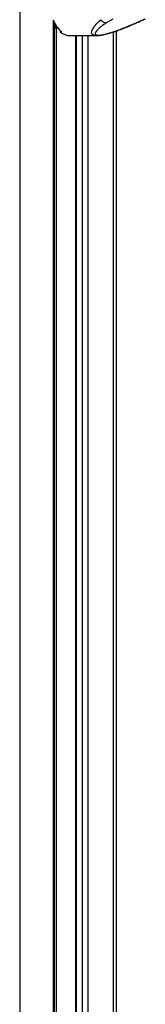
# Model space of a CAD drawing. Header units: millimetres. Extents: x 20 to 22981, y 40 to 19992.
# Tile 132 of 158: x 17716 to 17866, y 4628 to 5800. Entities that reach past the tile are written whole.
import ezdxf

# ---------------------------------------------------------------- set-up
doc = ezdxf.new("R2010")
doc.units = ezdxf.units.MM
doc.header["$LTSCALE"] = 2

msp = doc.modelspace()

# ---------------------------------------------------------------- linework, layer by layer
at = {"color": 8, "linetype": 'Continuous', "lineweight": 25}
for p, q in [((17716.25, 7939.49), (17716.25, 2191.49)), ((17756.35, 2191.49), (17756.35, 5799.24)), ((17760.41, 5791.66), (17757.73, 5791.57)), ((17757.73, 5790.28), (17761.33, 5790.42)), ((17759.63, 5790.35), (17759.63, 2191.49)), ((17783.31, 5781.02), (17783.31, 2191.49)), ((17791.09, 2191.49), (17791.09, 5781.02)), ((17797.26, 5781.02), (17797.26, 2191.49)), ((17827.75, 2191.49), (17827.75, 5785.38))]:
    msp.add_line(p, q, dxfattribs=at)
at = {"color": 7, "linetype": 'Continuous', "lineweight": 25}
for p, q in [((17757.73, 2191.49), (17757.73, 5796.17)), ((17827.04, 5800.79), (17819.39, 5796.26)), ((17854.86, 5796.26), (17864.49, 5800.79)), ((17757.73, 5790.28), (17761.33, 5790.42)), ((17764.34, 5787.09), (17764.34, 5785.29)), ((17766.46, 5785.29), (17764.34, 5785.29)), ((17776.36, 5781.02), (17807.93, 5781.02)), ((17782.88, 5781.02), (17782.88, 2191.49)), ((17831.09, 5786.51), (17831.09, 2191.49))]:
    msp.add_line(p, q, dxfattribs=at)
at = {"color": 8, "linetype": 'Continuous', "lineweight": 25, "flags": 128}
msp.add_lwpolyline([(17855.85, 5796.44), (17855.43, 5796.31), (17854.86, 5796.26)], dxfattribs=at)
at = {"color": 7, "linetype": 'Continuous', "lineweight": 25}
for centre, radius, start, end in [((17787.08, 5810.92), 32.89, 199.42571, 231.18092), ((17819.72, 5804.59), 8.34, 213.5904, 267.72662), ((17776.65, 5800.9), 19.88, 231.74521, 269.1706)]:
    msp.add_arc(centre, radius, start, end, dxfattribs=at)
at = {"color": 8, "linetype": 'Continuous', "lineweight": 25}
msp.add_open_spline([(17808.06, 5781.06), (17807.87, 5781.05), (17806.52, 5780.95), (17804.5, 5781.36), (17802.67, 5782.33), (17801.92, 5783.77), (17801.85, 5785.43), (17802.42, 5787.41), (17804.03, 5790.45), (17807.24, 5794.64), (17810.88, 5798.15), (17812.77, 5799.98)], degree=3, knots=[0, 0, 0, 0, 0.0125651, 0.0909155, 0.1933021, 0.2746553, 0.3579739, 0.4593623, 0.5619937, 0.7729686, 1, 1, 1, 1], dxfattribs=at)
at = {"color": 7, "linetype": 'Continuous', "lineweight": 25}
for points, knots in [([(17819.39, 5796.26), (17817.34, 5794.84), (17813.49, 5792.18), (17809.7, 5788.95), (17807.47, 5786.57), (17806.39, 5785), (17805.92, 5783.67), (17806.08, 5782.56), (17807.15, 5781.75), (17809.38, 5781.43), (17812.42, 5781.62), (17816.81, 5782.4), (17821.73, 5783.68), (17826.67, 5785.21), (17831.73, 5786.93), (17837.29, 5788.98), (17845.38, 5792.16), (17851.06, 5794.61), (17854.86, 5796.26)], [0, 0, 0, 0, 0.1200415, 0.2258655, 0.2796515, 0.3339117, 0.3735608, 0.4139748, 0.461049, 0.4957866, 0.5305265, 0.5716914, 0.6317593, 0.6775173, 0.7239145, 0.7919071, 0.860464, 1, 1, 1, 1]), ([(17808.06, 5781.07), (17808.5, 5781.06), (17809.89, 5781.04), (17812.42, 5781.36), (17815.65, 5781.94), (17819.05, 5782.75), (17822.71, 5783.77), (17826.7, 5785.01), (17831.17, 5786.52), (17836.17, 5788.33), (17841.68, 5790.46), (17847.69, 5792.92), (17852.49, 5794.94), (17855.23, 5796.17), (17855.84, 5796.45)], [0, 0, 0, 0, 0.029277, 0.0927741, 0.154214, 0.2182041, 0.2877093, 0.3650638, 0.4516339, 0.555865, 0.673588, 0.8037364, 0.9560523, 1, 1, 1, 1]), ([(17855.85, 5796.45), (17857.01, 5796.97), (17860.01, 5798.3), (17863.29, 5799.87), (17865.36, 5800.91), (17865.81, 5801.14)], [0, 0, 0, 0, 0.3314683, 0.8567692, 1, 1, 1, 1])]:
    msp.add_open_spline(points, degree=3, knots=knots, dxfattribs=at)

doc.saveas('drawing.dxf')
